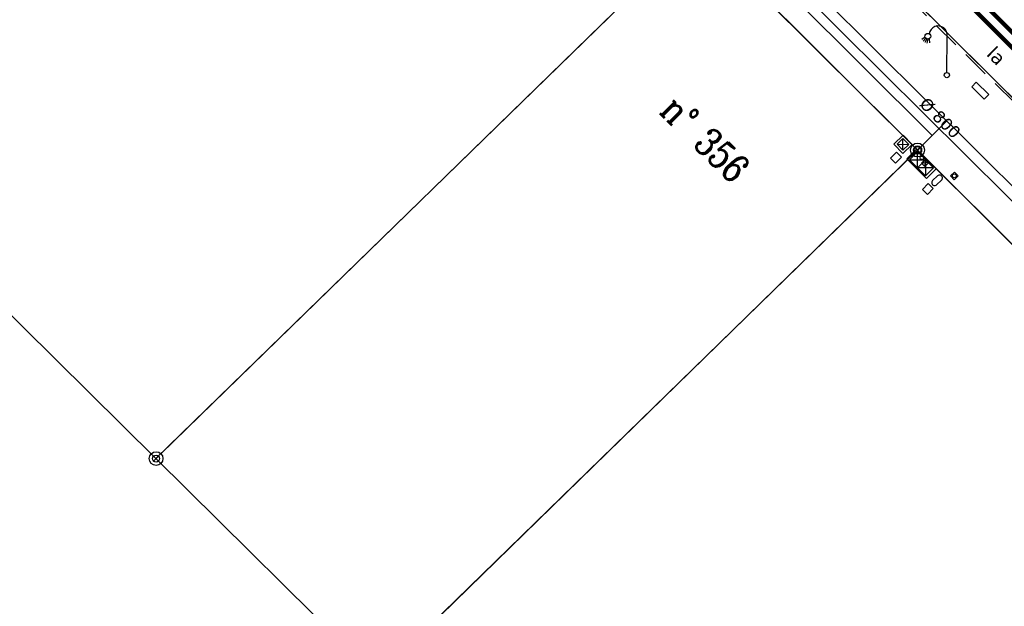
# Model space of a CAD drawing. Extents: x 1616800 to 1632437, y 2248456 to 2251974.
# Tile 37 of 256: x 1617521 to 1617592, y 2251469 to 2251512. Entities that reach past the tile are written whole.
import ezdxf
from ezdxf.enums import TextEntityAlignment as Align

# ---------------------------------------------------------------- set-up
doc = ezdxf.new("R2010")
doc.units = 0
doc.header["$LTSCALE"] = 2
doc.header["$PDMODE"] = 3
doc.header["$PDSIZE"] = 0.2
for name, pattern in [('CHEMIN', [1.5, 1, -0.5]), ('CONTINU', [0]), ('FOSSE', [0.5, 0.3, -0.2])]:
    doc.linetypes.add(name, pattern=pattern)
doc.layers.get('0').update_dxf_attribs({"linetype": 'CONTINUOUS'})
for name, color, linetype in [('BORNES', 8, 'CONTINUOUS'), ('CADRE', 7, 'CONTINUOUS'), ('X-PTS TOPO-TEXTE TOPOALT', 8, 'CONTINUOUS'), ('X-PTS TOPO-TOPOPOINT', 8, 'CONTINUOUS'), ('Y - FDP TOPO-LIMITES_03308', 8, 'CONTINU'), ('Y - FDP TOPO-LIMITES_04508', 8, 'CONTINU'), ('Y - FDP TOPO-LIMITES_97191', 8, 'CONTINU'), ('Y-FDP TOPO-CADASTRE_NUMERO', 11, 'CONTINUOUS'), ('Y-FDP TOPO-TOP_VOIRIE', 8, 'CHEMIN'), ('Y-RESEAU EXISTANT FDP-TOP_AEP_SYMB', 140, 'CONTINUOUS'), ('Y-RESEAU EXISTANT FDP-TOP_ECLAIRAGE', 6, 'CONTINUOUS'), ('Y-RESEAU EXISTANT FDP-TOP_EDF_symb', 1, 'CONTINUOUS'), ('Y-RESEAU EXISTANT FDP-TOP_GAZ_RESEAU', 193, 'CONTINU'), ('Y-RESEAU EXISTANT FDP-TOP_PLUVIAL_TEXTE', 96, 'CONTINUOUS'), ('Y-RESEAU EXISTANT FDP-TOP_PTT_symb', 3, 'CONTINUOUS'), ('Y-RESEAU EXISTANT FDP-TOP_VANNE_RESEAU', 36, 'CONTINUOUS'), ('Y-RESEAU EXISTANT FDP-TOP_VANNE_SYMB', 36, 'CONTINUOUS')]:
    doc.layers.add(name, color=color, linetype=linetype)
doc.layers.add('Y-RESEAU EXISTANT FDP-TOP_PLUV_ RESEAU', color=96, linetype='CONTINUOUS', lineweight=35)
doc.styles.add('COMPLEX', font='complex.shx')
doc.styles.get("Standard").update_dxf_attribs({"font": 'arial.ttf'})
doc.styles.add('Verdana 2.0', font='verdana.ttf', dxfattribs={"width": 0.99, "height": 2})
doc.styles.add('Verdana 4.0', font='verdana.ttf', dxfattribs={"width": 0.99, "height": 2})
doc.linetypes.add('EAUX_USÉES', pattern='A,20,-1,["EU",Standard,S=1,R=0,X=0,Y=-0.5],-2.5', length=23.5)

# ---------------------------------------------------------------- blocks, each defined once
blk = doc.blocks.new('point')
at = {"color": 0}
blk.add_circle((0, 0), 0.3, dxfattribs=at)
blk = doc.blocks.new('borne')
at = {"layer": 'BORNES', "color": 0}
for radius in [0.5, 0.25]:
    blk.add_circle((0, 0), radius, dxfattribs=at)
blk = doc.blocks.new('TCPOINT')
at = {"color": 0}
blk.add_point((0, 0), dxfattribs=at)
at = {"layer": 'X-PTS TOPO-TEXTE TOPOALT'}
blk.add_attdef('ALT', text='', height=0.75, dxfattribs=at).set_placement((0.25, -0.25), align=Align.TOP_LEFT)
blk = doc.blocks.new('E015')
at = {"color": 0, "linetype": 'Continuous'}
for p, q in [((2.02487, 1.0125), (0, 1.0125)), ((0, 1.0125), (0, 0)), ((1.844078, 0.922104), (0.180792, 0.922104)), ((0.180792, 0.922104), (0.180792, 0.090396)), ((0.180792, 0.090396), (1.012435, 0.922104)), ((1.012435, 0.090396), (0.180792, 0.922104)), ((1.012435, 0.922104), (1.844078, 0.090396)), ((1.844078, 0.922104), (1.012435, 0.090396)), ((1.012435, 0.922104), (1.012435, 0.090396)), ((1.844078, 0.090396), (1.844078, 0.922104)), ((2.02487, 0), (2.02487, 1.0125)), ((0, 0), (2.02487, 0)), ((0.180792, 0.090396), (1.844078, 0.090396))]:
    blk.add_line(p, q, dxfattribs=at)
blk = doc.blocks.new('A003')
at = {"color": 0}
blk.add_lwpolyline([(-0.246094, -0.210938), (0.246094, -0.210938, 1), (0.246094, 0.210938), (-0.246094, 0.210938, 1)], format="xyb", close=True, dxfattribs=at)
blk = doc.blocks.new('E013')
at = {"color": 0}
for p, q in [((0.765998, 0.766008), (0.171492, 0.171492)), ((0.171492, 0.766008), (0.765998, 0.171492))]:
    blk.add_line(p, q, dxfattribs=at)
for points in [[(0, 0), (0.937491, 0), (0.937491, 0.9375), (0, 0.9375)], [(0.171492, 0.171492), (0.765998, 0.171492), (0.765998, 0.766008), (0.171492, 0.766008)]]:
    blk.add_lwpolyline(points, close=True, dxfattribs=at)
blk = doc.blocks.new('L003')
at = {"color": 0}
for points in [[(-1.603583, 2.741753), (-1.846569, 2.573542)], [(-1.557039, 2.666871), (-1.745703, 2.444053)], [(-1.486771, 2.61895), (-1.61295, 2.356148)], [(-1.411328, 2.60293), (-1.464038, 2.314863)], [(-1.313678, 2.624415), (-1.28336, 2.326826)], [(0, 0.1875), (0, 2.8125)]]:
    blk.add_lwpolyline(points, dxfattribs=at)
for centre, radius in [((-1.40625, 2.8125), 0.209631), ((0, 0), 0.1875)]:
    blk.add_circle(centre, radius, dxfattribs=at)
blk.add_arc((-0.65625, 2.90625), 0.662913, 351.869898, 171.869898, dxfattribs=at)
blk = doc.blocks.new('U004')
at = {"color": 0}
blk.add_lwpolyline([(-0.375, 0.375), (0.375, 0.375), (0.375, -0.375), (-0.375, -0.375), (-0.375, 0.375)], dxfattribs=at)
blk.add_circle((0, 0), 0.263, dxfattribs=at)

msp = doc.modelspace()

# ---------------------------------------------------------------- linework, layer by layer
at = {"layer": 'Y - FDP TOPO-LIMITES_03308'}
for p, q in [((1617539.8567, 2251559.0901), (1617648.1628, 2251451.48)), ((1617644.8455, 2251448.2141), (1617540.1214, 2251552.5324)), ((1617587.0542, 2251503.6643), (1617538.2078, 2251552.3214)), ((1617585.783, 2251502.8133), (1617570.3523, 2251518.1842)), ((1617546.9269, 2251464.4993), (1617585.7808, 2251502.3921)), ((1617642.3533, 2251446.4621), (1617586.2081, 2251502.3898))]:
    msp.add_line(p, q, dxfattribs=at)
at = {"layer": 'Y - FDP TOPO-LIMITES_03308', "flags": 128}
for points in [[(1617569.6401, 2251518.188), (1617531.0225, 2251480.5241)], [(1617586.2073, 2251502.8141), (1617588.1128, 2251504.727)]]:
    msp.add_lwpolyline(points, dxfattribs=at)
at = {"layer": 'Y - FDP TOPO-LIMITES_04508'}
for p, q in [((1617618.9725, 2251469.7524), (1617585.9955, 2251502.6016)), ((1617585.6376, 2251502.2525), (1617547.0701, 2251464.6389))]:
    msp.add_line(p, q, dxfattribs=at)
at = {"layer": 'Y - FDP TOPO-LIMITES_97191', "linetype": 'CONTINU', "flags": 128}
for points in [[(1617455.1106, 2251616.946), (1617462.9141, 2251624.6471), (1617473.1213, 2251625.3965), (1617648.1628, 2251451.48), (1617642.7076, 2251446.1093), (1617585.9955, 2251502.6016), (1617534.8772, 2251553.5218), (1617513.5549, 2251574.7615), (1617475.758, 2251612.4119), (1617470.8907, 2251617.2604), (1617455.1106, 2251616.946)], [(1617530.6621, 2251480.1775), (1617569.9964, 2251518.5387), (1617536.2942, 2251552.1104), (1617519.4425, 2251550.252), (1617489.4352, 2251520.9871), (1617530.6621, 2251480.1775)], [(1617530.6621, 2251480.1775), (1617569.9964, 2251518.5387), (1617585.9955, 2251502.6016), (1617546.7121, 2251464.2898)], [(1617546.7121, 2251464.2898), (1617585.9955, 2251502.6016), (1617642.7076, 2251446.1093), (1617603.8044, 2251407.7752), (1617546.7121, 2251464.2898)]]:
    msp.add_lwpolyline(points, close=True, dxfattribs=at)
at = {"layer": 'Y-FDP TOPO-TOP_VOIRIE', "linetype": 'CHEMIN', "flags": 128}
msp.add_lwpolyline([(1617614.4452, 2251484.9956), (1617581.1297, 2251517.7676), (1617547.922, 2251551.2779), (1617544.8636, 2251554.0925)], dxfattribs=at)
at = {"layer": 'Y-RESEAU EXISTANT FDP-TOP_GAZ_RESEAU'}
msp.add_circle((1617586.3099, 2251502.0352), 0.1274, dxfattribs=at)
at = {"layer": 'Y-RESEAU EXISTANT FDP-TOP_PLUV_ RESEAU'}
msp.add_lwpolyline([(1617595.5249, 2251496.2435), (1617577.3759, 2251514.2946)], dxfattribs=at)
at = {"layer": 'Y-RESEAU EXISTANT FDP-TOP_PTT_symb'}
for p, q in [((1617586.6194, 2251501.9802), (1617586.2938, 2251501.6534)), ((1617586.2938, 2251501.6534), (1617586.5371, 2251501.4111)), ((1617586.5371, 2251501.4111), (1617586.8626, 2251501.7379)), ((1617586.8626, 2251501.7379), (1617586.6194, 2251501.9802))]:
    msp.add_line(p, q, dxfattribs=at)
at = {"layer": 'Y-RESEAU EXISTANT FDP-TOP_PTT_symb', "flags": 128}
msp.add_lwpolyline([(1617589.931, 2251507.1914), (1617590.2645, 2251507.5221), (1617591.1657, 2251506.6358), (1617590.8395, 2251506.3064)], close=True, dxfattribs=at)
for points, elevation in [([(1617584.0406, 2251502.0064), (1617584.4041, 2251501.6488), (1617584.8354, 2251502.0872), (1617584.4718, 2251502.4449)], 0.77), ([(1617586.3467, 2251499.7314), (1617586.7103, 2251499.3738), (1617587.1415, 2251499.8122), (1617586.778, 2251500.1699)], 210.33)]:
    msp.add_lwpolyline(points, close=True, dxfattribs=dict(at, elevation=elevation))
for points in [[(1617586.2938, 2251501.6534), (1617586.8626, 2251501.7379)], [(1617586.5371, 2251501.4111), (1617586.6194, 2251501.9802)]]:
    msp.add_lwpolyline(points, dxfattribs=at)
at = {"layer": 'Y-RESEAU EXISTANT FDP-TOP_VANNE_RESEAU', "flags": 128}
msp.add_lwpolyline([(1617531.7397, 2251554.5638), (1617545.3922, 2251558.6828), (1617584.4612, 2251519.5094), (1617639.3054, 2251464.659), (1617689.4754, 2251421.7936), (1617729.5297, 2251381.58), (1617769.3583, 2251342.5457), (1617821.0213, 2251289.6944), (1617818.7444, 2251268.035)], dxfattribs=at)
at = {"layer": 'Y-RESEAU EXISTANT FDP-TOP_VANNE_RESEAU', "linetype": 'FOSSE', "flags": 128}
msp.add_lwpolyline([(1617584.0924, 2251518.8383), (1617638.3355, 2251464.5419)], dxfattribs=at)
at = {"layer": 'Y-RESEAU EXISTANT FDP-TOP_VANNE_SYMB', "linetype": 'EAUX_USÉES', "const_width": 0.3, "elevation": 210.825, "flags": 128}
msp.add_lwpolyline([(1617522.2843, 2251563.3865), (1617531.3582, 2251571.7683), (1617583.8198, 2251519.0939), (1617638.5872, 2251464.2624), (1617651.8828, 2251453.2057), (1617638.3031, 2251439.739)], dxfattribs=at)
at = {"layer": 'Y-RESEAU EXISTANT FDP-TOP_VANNE_SYMB', "color": 33, "const_width": 0.3, "flags": 128}
msp.add_lwpolyline([(1617531.7397, 2251554.5638), (1617545.3922, 2251558.6828), (1617639.3054, 2251464.659), (1617689.4754, 2251421.7936), (1617729.5297, 2251381.58), (1617769.3583, 2251342.5457), (1617821.5345, 2251289.4232, -0.2353497), (1617821.8101, 2251288.5749), (1617818.7444, 2251268.035)], format="xyb", dxfattribs=at)

# ---------------------------------------------------------------- block references
at = {"layer": 'CADRE', "color": 152}
for name, p, xscale, yscale, rotation in [('borne', (1617585.9955, 2251502.6016), 1.000004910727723, 1.000004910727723, 316.1887349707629), ('point', (1617585.9955, 2251502.6016), 1.000004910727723, 1.000004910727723, 316.1887349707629), ('borne', (1617530.6646, 2251480.175), 1.000004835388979, 1.000004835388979, 316.1887442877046)]:
    msp.add_blockref(name, p, dxfattribs=dict(at, xscale=xscale, yscale=yscale, rotation=rotation))
at = {"layer": 'X-PTS TOPO-TOPOPOINT'}
for p, rotation in [((1617585.9954, 2251502.6016), 316.188734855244), ((1617585.9954, 2251502.6016), 316.188734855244), ((1617586.0152, 2251502.5755), 316.1887348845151), ((1617530.6625, 2251480.1777), 316.1887440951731), ((1617530.6645, 2251480.1747), 316.1887441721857)]:
    msp.add_blockref('TCPOINT', p, dxfattribs=dict(at, rotation=rotation))
at = {"layer": 'Y-RESEAU EXISTANT FDP-TOP_AEP_SYMB', "rotation": 223.5631083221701}
msp.add_blockref('A003', (1617587.4167, 2251500.3909, 209.45), dxfattribs=at)
at = {"layer": 'Y-RESEAU EXISTANT FDP-TOP_ECLAIRAGE', "rotation": 359.5577270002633}
msp.add_blockref('L003', (1617588.127, 2251508.0441), dxfattribs=at)
at = {"layer": 'Y-RESEAU EXISTANT FDP-TOP_EDF_symb'}
for name, p, rotation in [('E013', (1617585.5949, 2251503.0007), 134.2517365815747), ('E015', (1617587.3585, 2251501.2439), 135.1112235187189)]:
    msp.add_blockref(name, p, dxfattribs=dict(at, rotation=rotation))
at = {"layer": 'Y-RESEAU EXISTANT FDP-TOP_VANNE_SYMB', "xscale": 0.5299999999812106, "yscale": 0.5299999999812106, "zscale": 0.5299999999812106, "rotation": 313.2984760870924}
msp.add_blockref('U004', (1617588.6685, 2251500.7221, 111.1304), dxfattribs=at)

# ---------------------------------------------------------------- texts
at = {"layer": 'Y-FDP TOPO-CADASTRE_NUMERO', "style": 'COMPLEX', "width": 0.8}
msp.add_text('n° 356', height=2, rotation=315.424611, dxfattribs=at).set_placement((1617567.1759, 2251505.363))
at = {"layer": 'Y-FDP TOPO-TOP_VOIRIE', "style": 'Verdana 2.0', "width": 0.99}
msp.add_text('la', height=1, rotation=315.08297, dxfattribs=at).set_placement((1617591.3693, 2251509.0865), align=Align.CENTER)
at = {"layer": 'Y-RESEAU EXISTANT FDP-TOP_PLUVIAL_TEXTE', "style": 'Verdana 4.0', "width": 0.99}
msp.add_text('%%C 800', height=0.875, rotation=315.154936, dxfattribs=at).set_placement((1617587.3387, 2251504.6274), align=Align.CENTER)

doc.saveas('drawing.dxf')
